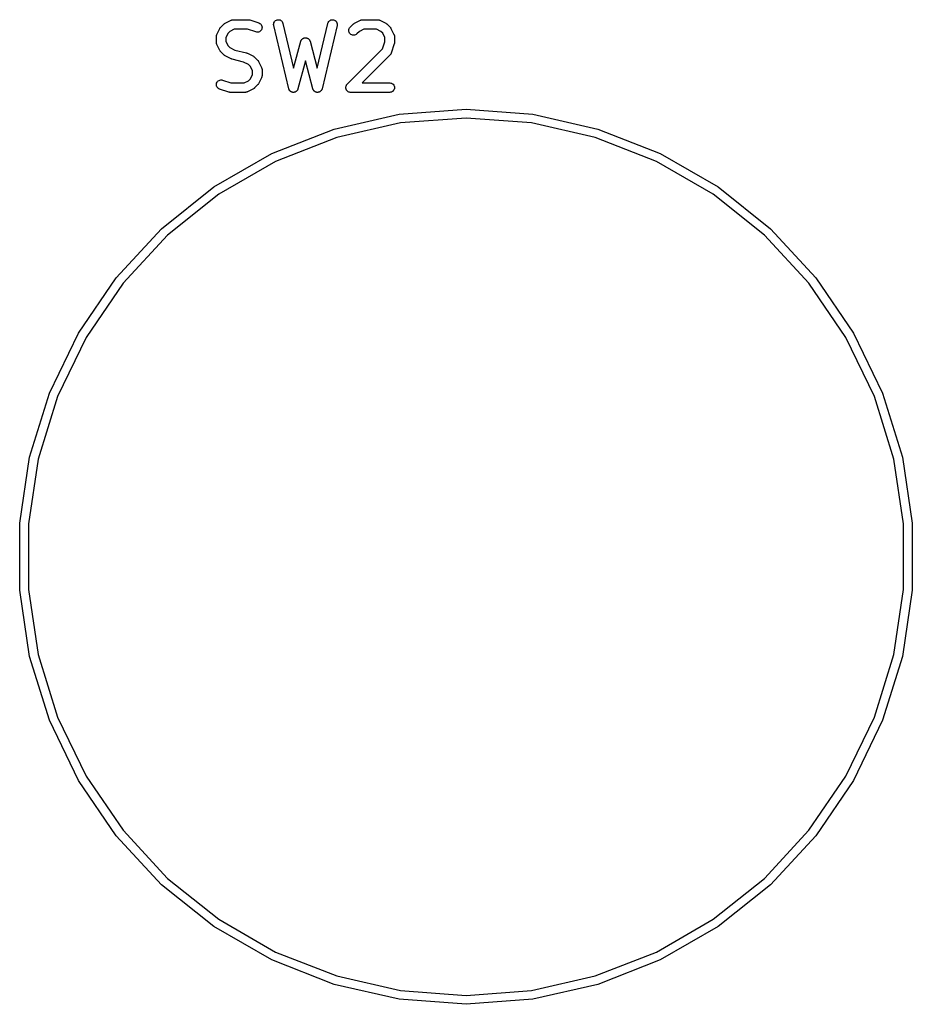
# Model space of a CAD drawing. Extents: x 0.77 to 5.15, y -1.76 to -0.61.
# Tile 2 of 20: x 1.37 to 1.93, y -1.53 to -0.92. Entities that reach past the tile are written whole.
import ezdxf

# ---------------------------------------------------------------- set-up
doc = ezdxf.new("R2010")
doc.units = 0
doc.header["$MEASUREMENT"] = 0
doc.layers.add('BLACK', color=7, linetype='CONTINUOUS')

msp = doc.modelspace()

# ---------------------------------------------------------------- linework, layer by layer
at = {"layer": 'BLACK', "linetype": 'CONTINUOUS'}
for p, q in [((1.49729, -0.920102), (1.49917, -0.918227)), ((1.49917, -0.918227), (1.4992, -0.918198)), ((1.4992, -0.918198), (1.49933, -0.918095)), ((1.49933, -0.918095), (1.49945, -0.917981)), ((1.49945, -0.917981), (1.49955, -0.917915)), ((1.49955, -0.917915), (1.49965, -0.917839)), ((1.49965, -0.917839), (1.49979, -0.917762)), ((1.49979, -0.917762), (1.49994, -0.917674)), ((1.49994, -0.917674), (1.50369, -0.915799)), ((1.50369, -0.915799), (1.50372, -0.915781)), ((1.50372, -0.915781), (1.5038, -0.915751)), ((1.5038, -0.915751), (1.50388, -0.91571)), ((1.50388, -0.91571), (1.50407, -0.915652)), ((1.50407, -0.915652), (1.50426, -0.915582)), ((1.50426, -0.915582), (1.50435, -0.915569)), ((1.50435, -0.915569), (1.50443, -0.915544)), ((1.50443, -0.915544), (1.50463, -0.915524)), ((1.50463, -0.915524), (1.50483, -0.915492)), ((1.50483, -0.915492), (1.50492, -0.915496)), ((1.50492, -0.915496), (1.50501, -0.915487)), ((1.50501, -0.915487), (1.51438, -0.915487)), ((1.51438, -0.915487), (1.51442, -0.915488)), ((1.51442, -0.915488), (1.51459, -0.915506)), ((1.51459, -0.915506), (1.51475, -0.915511)), ((1.51475, -0.915511), (1.51487, -0.915538)), ((1.51487, -0.915538), (1.51499, -0.915552)), ((1.51499, -0.915552), (1.51515, -0.915602)), ((1.51515, -0.915602), (1.51531, -0.915639)), ((1.51531, -0.915639), (1.52094, -0.917514)), ((1.52094, -0.917514), (1.52098, -0.917527)), ((1.52098, -0.917527), (1.5215, -0.917769)), ((1.5215, -0.917769), (1.52197, -0.918108)), ((1.52197, -0.918108), (1.52236, -0.918531)), ((1.52236, -0.918531), (1.52266, -0.919022)), ((1.52266, -0.919022), (1.52286, -0.919562)), ((1.52286, -0.919562), (1.52295, -0.920131)), ((1.53018, -0.918512), (1.53022, -0.917937)), ((1.53025, -0.919084), (1.53018, -0.918512)), ((1.53022, -0.917937), (1.53037, -0.917382)), ((1.53025, -0.919124), (1.53025, -0.919084)), ((1.53963, -0.958494), (1.53025, -0.919124)), ((1.53037, -0.917382), (1.53063, -0.916866)), ((1.53063, -0.916866), (1.53098, -0.916411)), ((1.53098, -0.916411), (1.53142, -0.916033)), ((1.53142, -0.916033), (1.53192, -0.915747)), ((1.53192, -0.915747), (1.53246, -0.915563)), ((1.53246, -0.915563), (1.53303, -0.915489)), ((1.53303, -0.915489), (1.53361, -0.915527)), ((1.53361, -0.915527), (1.53417, -0.915676)), ((1.53417, -0.915676), (1.53468, -0.915931)), ((1.53468, -0.915931), (1.53514, -0.916281)), ((1.53514, -0.916281), (1.53552, -0.916713)), ((1.53552, -0.916713), (1.53581, -0.917211)), ((1.53581, -0.917211), (1.536, -0.917756)), ((1.536, -0.917756), (1.54266, -0.945743)), ((1.55734, -0.945743), (1.564, -0.917756)), ((1.56975, -0.919124), (1.56037, -0.958494)), ((1.564, -0.917756), (1.56401, -0.917716)), ((1.56401, -0.917716), (1.56421, -0.917174)), ((1.56421, -0.917174), (1.5645, -0.91668)), ((1.5645, -0.91668), (1.56489, -0.916253)), ((1.56489, -0.916253), (1.56535, -0.915909)), ((1.56535, -0.915909), (1.56587, -0.915662)), ((1.56587, -0.915662), (1.56643, -0.915521)), ((1.56643, -0.915521), (1.56701, -0.91549)), ((1.56701, -0.91549), (1.56758, -0.915573)), ((1.56758, -0.915573), (1.56812, -0.915764)), ((1.56812, -0.915764), (1.56862, -0.916057)), ((1.56862, -0.916057), (1.56905, -0.916441)), ((1.56905, -0.916441), (1.56939, -0.916901)), ((1.56939, -0.916901), (1.56964, -0.91742)), ((1.56964, -0.91742), (1.56979, -0.917978)), ((1.56982, -0.918553), (1.56975, -0.919124)), ((1.56979, -0.917978), (1.56982, -0.918553)), ((1.57791, -0.920102), (1.57978, -0.918227)), ((1.57978, -0.918227), (1.57981, -0.918198)), ((1.57981, -0.918198), (1.57994, -0.918095)), ((1.57994, -0.918095), (1.58006, -0.917981)), ((1.58006, -0.917981), (1.58017, -0.917915)), ((1.58017, -0.917915), (1.58026, -0.917839)), ((1.58026, -0.917839), (1.58041, -0.917762)), ((1.58041, -0.917762), (1.58055, -0.917674)), ((1.58055, -0.917674), (1.5843, -0.915799)), ((1.5843, -0.915799), (1.58434, -0.915781)), ((1.58434, -0.915781), (1.58442, -0.915751)), ((1.58442, -0.915751), (1.5845, -0.91571)), ((1.5845, -0.91571), (1.58469, -0.915652)), ((1.58469, -0.915652), (1.58488, -0.915582)), ((1.58488, -0.915582), (1.58496, -0.915569)), ((1.58496, -0.915569), (1.58505, -0.915544)), ((1.58505, -0.915544), (1.58525, -0.915524)), ((1.58525, -0.915524), (1.58545, -0.915492)), ((1.58545, -0.915492), (1.58553, -0.915496)), ((1.58553, -0.915496), (1.58562, -0.915487)), ((1.58562, -0.915487), (1.59499, -0.915487)), ((1.59499, -0.915487), (1.59504, -0.915488)), ((1.59504, -0.915488), (1.59512, -0.915497)), ((1.59512, -0.915497), (1.59521, -0.915495)), ((1.59521, -0.915495), (1.59541, -0.915529)), ((1.59541, -0.915529), (1.59561, -0.915552)), ((1.59561, -0.915552), (1.59569, -0.915578)), ((1.59569, -0.915578), (1.59578, -0.915593)), ((1.59578, -0.915593), (1.59597, -0.915665)), ((1.59597, -0.915665), (1.59616, -0.915726)), ((1.59616, -0.915726), (1.59623, -0.915768)), ((1.59623, -0.915768), (1.59631, -0.915799)), ((1.59631, -0.915799), (1.60006, -0.917674)), ((1.60006, -0.917674), (1.6001, -0.917693)), ((1.6001, -0.917693), (1.60024, -0.917783)), ((1.60024, -0.917783), (1.60039, -0.917861)), ((1.60039, -0.917861), (1.60048, -0.917939)), ((1.60048, -0.917939), (1.60058, -0.918006)), ((1.60058, -0.918006), (1.6007, -0.918122)), ((1.6007, -0.918122), (1.60083, -0.918227)), ((1.60083, -0.918227), (1.60271, -0.920102)), ((1.49455, -0.925898), (1.49456, -0.925812)), ((1.49455, -0.925939), (1.49455, -0.925898)), ((1.49455, -0.929689), (1.49455, -0.925939)), ((1.49456, -0.925725), (1.4946, -0.925526)), ((1.49456, -0.925812), (1.49456, -0.925725)), ((1.4946, -0.925526), (1.49462, -0.925325)), ((1.49462, -0.925325), (1.49464, -0.925243)), ((1.49464, -0.925243), (1.49466, -0.925157)), ((1.49466, -0.925157), (1.49473, -0.924968)), ((1.49473, -0.924968), (1.49479, -0.924776)), ((1.49479, -0.924776), (1.49483, -0.9247)), ((1.49483, -0.9247), (1.49487, -0.924619)), ((1.49487, -0.924619), (1.49674, -0.920869)), ((1.49674, -0.920869), (1.49676, -0.920832)), ((1.49676, -0.920832), (1.49685, -0.920693)), ((1.49685, -0.920693), (1.49693, -0.920547)), ((1.49693, -0.920547), (1.49701, -0.920452)), ((1.49701, -0.920452), (1.49707, -0.920349)), ((1.49707, -0.920349), (1.49719, -0.92023)), ((1.49719, -0.92023), (1.49729, -0.920102)), ((1.50181, -0.923939), (1.50046, -0.926636)), ((1.50301, -0.922742), (1.50181, -0.923939)), ((1.5057, -0.921393), (1.50301, -0.922742)), ((1.5139, -0.921393), (1.5057, -0.921393)), ((1.51907, -0.923116), (1.5139, -0.921393)), ((1.51963, -0.923244), (1.51907, -0.923116)), ((1.52021, -0.923261), (1.51963, -0.923244)), ((1.52078, -0.923165), (1.52021, -0.923261)), ((1.52132, -0.922961), (1.52078, -0.923165)), ((1.5218, -0.922656), (1.52132, -0.922961)), ((1.52222, -0.922261), (1.5218, -0.922656)), ((1.52256, -0.921793), (1.52222, -0.922261)), ((1.5228, -0.921268), (1.52256, -0.921793)), ((1.52293, -0.920707), (1.5228, -0.921268)), ((1.52295, -0.920131), (1.52293, -0.920707)), ((1.57704, -0.922179), (1.5771, -0.921606)), ((1.5771, -0.922753), (1.57704, -0.922179)), ((1.5771, -0.921606), (1.57727, -0.921055)), ((1.57726, -0.923305), (1.5771, -0.922753)), ((1.57753, -0.923815), (1.57726, -0.923305)), ((1.57727, -0.921055), (1.57754, -0.920547)), ((1.57789, -0.924263), (1.57753, -0.923815)), ((1.57754, -0.920547), (1.57791, -0.920102)), ((1.57834, -0.924632), (1.57789, -0.924263)), ((1.57884, -0.924908), (1.57834, -0.924632)), ((1.57939, -0.92508), (1.57884, -0.924908)), ((1.57997, -0.925142), (1.57939, -0.92508)), ((1.58054, -0.925092), (1.57997, -0.925142)), ((1.58109, -0.924931), (1.58054, -0.925092)), ((1.5816, -0.924666), (1.58109, -0.924931)), ((1.58205, -0.924307), (1.5816, -0.924666)), ((1.58208, -0.924278), (1.58205, -0.924307)), ((1.58362, -0.922742), (1.58208, -0.924278)), ((1.58632, -0.921393), (1.58362, -0.922742)), ((1.5943, -0.921393), (1.58632, -0.921393)), ((1.59699, -0.922742), (1.5943, -0.921393)), ((1.59819, -0.923939), (1.59699, -0.922742)), ((1.59954, -0.926636), (1.59819, -0.923939)), ((1.60271, -0.920102), (1.60274, -0.920131)), ((1.60274, -0.920131), (1.60284, -0.920261)), ((1.60284, -0.920261), (1.60295, -0.920381)), ((1.60295, -0.920381), (1.60302, -0.920486)), ((1.60302, -0.920486), (1.6031, -0.920582)), ((1.6031, -0.920582), (1.60317, -0.920729)), ((1.60317, -0.920729), (1.60326, -0.920869)), ((1.60326, -0.920869), (1.60513, -0.924619)), ((1.60513, -0.924619), (1.60515, -0.924656)), ((1.60515, -0.924656), (1.60518, -0.924737)), ((1.60518, -0.924737), (1.60522, -0.924814)), ((1.60522, -0.924814), (1.60528, -0.925007)), ((1.60528, -0.925007), (1.60535, -0.925197)), ((1.60535, -0.925197), (1.60536, -0.925282)), ((1.60536, -0.925282), (1.60539, -0.925366)), ((1.60539, -0.925366), (1.60541, -0.925567)), ((1.60541, -0.925567), (1.60544, -0.925766)), ((1.60544, -0.925766), (1.60544, -0.925853)), ((1.60544, -0.925853), (1.60545, -0.925939)), ((1.60545, -0.925939), (1.60545, -0.929689)), ((1.49456, -0.929775), (1.49455, -0.929689)), ((1.49456, -0.929862), (1.49456, -0.929775)), ((1.49459, -0.930061), (1.49456, -0.929862)), ((1.49461, -0.930262), (1.49459, -0.930061)), ((1.49464, -0.930346), (1.49461, -0.930262)), ((1.49465, -0.930431), (1.49464, -0.930346)), ((1.49472, -0.93062), (1.49465, -0.930431)), ((1.49478, -0.930814), (1.49472, -0.93062)), ((1.49482, -0.930891), (1.49478, -0.930814)), ((1.49485, -0.930972), (1.49482, -0.930891)), ((1.49487, -0.931009), (1.49485, -0.930972)), ((1.49674, -0.934759), (1.49487, -0.931009)), ((1.50046, -0.926636), (1.50046, -0.928992)), ((1.50046, -0.928992), (1.50181, -0.931689)), ((1.50181, -0.931689), (1.50301, -0.932886)), ((1.54266, -0.945743), (1.54715, -0.928928)), ((1.54715, -0.928928), (1.54716, -0.928888)), ((1.54716, -0.928888), (1.54719, -0.928798)), ((1.54719, -0.928798), (1.54722, -0.928705)), ((1.54722, -0.928705), (1.5473, -0.92853)), ((1.5473, -0.92853), (1.54737, -0.928351)), ((1.54737, -0.928351), (1.54742, -0.92827)), ((1.54742, -0.92827), (1.54746, -0.928183)), ((1.54746, -0.928183), (1.54757, -0.928027)), ((1.54757, -0.928027), (1.54768, -0.927866)), ((1.54768, -0.927866), (1.54774, -0.927796)), ((1.54774, -0.927796), (1.5478, -0.927718)), ((1.5478, -0.927718), (1.54794, -0.927588)), ((1.54794, -0.927588), (1.54808, -0.927449)), ((1.54808, -0.927449), (1.54815, -0.927394)), ((1.54815, -0.927394), (1.54823, -0.927328)), ((1.54823, -0.927328), (1.54839, -0.927229)), ((1.54839, -0.927229), (1.54855, -0.927118)), ((1.54855, -0.927118), (1.54864, -0.927079)), ((1.54864, -0.927079), (1.54872, -0.927029)), ((1.54872, -0.927029), (1.5489, -0.926963)), ((1.5489, -0.926963), (1.54907, -0.926885)), ((1.54907, -0.926885), (1.54917, -0.926864)), ((1.54917, -0.926864), (1.54926, -0.92683)), ((1.54926, -0.92683), (1.54945, -0.926801)), ((1.54945, -0.926801), (1.54964, -0.926758)), ((1.54964, -0.926758), (1.54973, -0.926756)), ((1.54973, -0.926756), (1.54983, -0.926741)), ((1.54983, -0.926741), (1.55002, -0.926749)), ((1.55002, -0.926749), (1.55021, -0.926744)), ((1.55021, -0.926744), (1.55031, -0.92676)), ((1.55031, -0.92676), (1.5504, -0.926764)), ((1.5504, -0.926764), (1.55059, -0.926809)), ((1.55059, -0.926809), (1.55078, -0.926841)), ((1.55078, -0.926841), (1.55087, -0.926876)), ((1.55087, -0.926876), (1.55096, -0.926898)), ((1.55096, -0.926898), (1.55114, -0.926978)), ((1.55114, -0.926978), (1.55132, -0.927047)), ((1.55132, -0.927047), (1.5514, -0.927098)), ((1.5514, -0.927098), (1.55149, -0.927139)), ((1.55149, -0.927139), (1.55164, -0.927251)), ((1.55164, -0.927251), (1.55181, -0.927353)), ((1.55181, -0.927353), (1.55188, -0.92742)), ((1.55188, -0.92742), (1.55196, -0.927476)), ((1.55196, -0.927476), (1.55209, -0.927617)), ((1.55209, -0.927617), (1.55223, -0.927749)), ((1.55223, -0.927749), (1.55228, -0.927827)), ((1.55228, -0.927827), (1.55235, -0.927898)), ((1.55235, -0.927898), (1.55245, -0.928062)), ((1.55245, -0.928062), (1.55256, -0.928218)), ((1.55256, -0.928218), (1.5526, -0.928306)), ((1.5526, -0.928306), (1.55265, -0.928388)), ((1.55265, -0.928388), (1.55272, -0.928568)), ((1.55272, -0.928568), (1.5528, -0.928744)), ((1.5528, -0.928744), (1.55282, -0.928837)), ((1.55282, -0.928837), (1.55285, -0.928928)), ((1.55285, -0.928928), (1.55734, -0.945743)), ((1.59804, -0.933718), (1.59954, -0.92921)), ((1.59954, -0.92921), (1.59954, -0.926636)), ((1.60529, -0.930623), (1.60342, -0.936247)), ((1.60533, -0.930461), (1.60529, -0.930623)), ((1.60538, -0.930303), (1.60533, -0.930461)), ((1.6054, -0.930181), (1.60538, -0.930303)), ((1.60542, -0.930061), (1.6054, -0.930181)), ((1.60543, -0.929895), (1.60542, -0.930061)), ((1.60545, -0.92973), (1.60543, -0.929895)), ((1.60545, -0.929689), (1.60545, -0.92973)), ((1.49683, -0.934899), (1.49674, -0.934759)), ((1.4969, -0.935046), (1.49683, -0.934899)), ((1.49698, -0.935142), (1.4969, -0.935046)), ((1.49705, -0.935247), (1.49698, -0.935142)), ((1.49716, -0.935367), (1.49705, -0.935247)), ((1.49726, -0.935497), (1.49716, -0.935367)), ((1.49729, -0.935526), (1.49726, -0.935497)), ((1.49917, -0.937401), (1.49729, -0.935526)), ((1.4993, -0.937506), (1.49917, -0.937401)), ((1.49942, -0.937622), (1.4993, -0.937506)), ((1.49952, -0.937689), (1.49942, -0.937622)), ((1.49961, -0.937767), (1.49952, -0.937689)), ((1.49976, -0.937845), (1.49961, -0.937767)), ((1.4999, -0.937935), (1.49976, -0.937845)), ((1.49994, -0.937954), (1.4999, -0.937935)), ((1.50369, -0.939829), (1.49994, -0.937954)), ((1.50301, -0.932886), (1.50604, -0.934402)), ((1.50604, -0.934402), (1.51322, -0.936198)), ((1.51322, -0.936198), (1.51326, -0.936208)), ((1.51326, -0.936208), (1.51327, -0.936213)), ((1.51327, -0.936213), (1.51329, -0.936215)), ((1.51329, -0.936215), (1.51354, -0.936314)), ((1.51354, -0.936314), (1.5138, -0.936409)), ((1.5138, -0.936409), (1.51381, -0.936417)), ((1.51381, -0.936417), (1.51383, -0.936422)), ((1.51383, -0.936422), (1.51757, -0.938296)), ((1.57603, -0.955722), (1.59804, -0.933718)), ((1.60271, -0.937401), (1.58525, -0.954857)), ((1.60276, -0.937334), (1.60271, -0.937401)), ((1.60283, -0.937275), (1.60276, -0.937334)), ((1.60294, -0.937112), (1.60283, -0.937275)), ((1.60307, -0.936956), (1.60294, -0.937112)), ((1.60311, -0.936879), (1.60307, -0.936956)), ((1.60316, -0.936809), (1.60311, -0.936879)), ((1.60325, -0.936626), (1.60316, -0.936809)), ((1.60334, -0.936448), (1.60325, -0.936626)), ((1.60337, -0.936365), (1.60334, -0.936448)), ((1.60341, -0.936286), (1.60337, -0.936365)), ((1.60342, -0.936247), (1.60341, -0.936286)), ((1.5037, -0.939834), (1.50369, -0.939829)), ((1.50371, -0.939841), (1.5037, -0.939834)), ((1.50397, -0.939936), (1.50371, -0.939841)), ((1.50422, -0.940035), (1.50397, -0.939936)), ((1.50424, -0.940037), (1.50422, -0.940035)), ((1.50425, -0.940042), (1.50424, -0.940037)), ((1.50429, -0.940052), (1.50425, -0.940042)), ((1.51147, -0.941849), (1.50429, -0.940052)), ((1.51451, -0.943364), (1.51147, -0.941849)), ((1.5157, -0.944561), (1.51451, -0.943364)), ((1.51757, -0.938296), (1.51761, -0.938315)), ((1.51761, -0.938315), (1.51775, -0.938405)), ((1.51775, -0.938405), (1.5179, -0.938484)), ((1.5179, -0.938484), (1.51799, -0.938562)), ((1.51799, -0.938562), (1.51809, -0.938629)), ((1.51809, -0.938629), (1.51821, -0.938744)), ((1.51821, -0.938744), (1.51834, -0.938849)), ((1.51834, -0.938849), (1.52022, -0.940724)), ((1.52022, -0.940724), (1.52025, -0.940754)), ((1.52025, -0.940754), (1.52035, -0.940883)), ((1.52035, -0.940883), (1.52046, -0.941004)), ((1.52046, -0.941004), (1.52053, -0.941108)), ((1.52053, -0.941108), (1.52061, -0.941204)), ((1.52061, -0.941204), (1.52068, -0.941351)), ((1.52068, -0.941351), (1.52077, -0.941492)), ((1.52077, -0.941492), (1.52264, -0.945241)), ((1.55, -0.941149), (1.54535, -0.958571)), ((1.55465, -0.958571), (1.55, -0.941149)), ((1.51705, -0.947259), (1.5157, -0.944561)), ((1.5157, -0.952312), (1.51705, -0.949614)), ((1.51705, -0.949614), (1.51705, -0.947259)), ((1.52264, -0.945241), (1.52266, -0.945278)), ((1.52266, -0.945278), (1.52269, -0.94536)), ((1.52269, -0.94536), (1.52273, -0.945436)), ((1.52273, -0.945436), (1.52279, -0.94563)), ((1.52279, -0.94563), (1.52286, -0.945819)), ((1.52286, -0.945819), (1.52288, -0.945905)), ((1.52288, -0.945905), (1.5229, -0.945988)), ((1.5229, -0.945988), (1.52292, -0.946189)), ((1.52295, -0.950526), (1.52291, -0.950725)), ((1.52292, -0.946189), (1.52295, -0.946388)), ((1.52295, -0.946388), (1.52295, -0.946475)), ((1.52295, -0.946475), (1.52296, -0.946562)), ((1.52296, -0.950352), (1.52295, -0.950439)), ((1.52295, -0.950439), (1.52295, -0.950526)), ((1.52296, -0.946562), (1.52296, -0.950311)), ((1.52296, -0.950311), (1.52296, -0.950352)), ((1.49456, -0.956119), (1.49458, -0.955543)), ((1.49465, -0.956688), (1.49456, -0.956119)), ((1.49458, -0.955543), (1.49471, -0.954982)), ((1.49471, -0.954982), (1.49495, -0.954458)), ((1.49495, -0.954458), (1.49529, -0.953989)), ((1.49529, -0.953989), (1.49571, -0.953595)), ((1.49571, -0.953595), (1.4962, -0.95329)), ((1.4962, -0.95329), (1.49673, -0.953086)), ((1.49673, -0.953086), (1.4973, -0.95299)), ((1.4973, -0.95299), (1.49788, -0.953006)), ((1.49788, -0.953006), (1.49844, -0.953134)), ((1.49844, -0.953134), (1.50361, -0.954857)), ((1.50361, -0.954857), (1.51181, -0.954857)), ((1.51181, -0.954857), (1.51451, -0.953509)), ((1.51451, -0.953509), (1.5157, -0.952312)), ((1.52022, -0.956149), (1.51834, -0.958023)), ((1.52032, -0.95602), (1.52022, -0.956149)), ((1.52044, -0.955901), (1.52032, -0.95602)), ((1.5205, -0.955798), (1.52044, -0.955901)), ((1.52058, -0.955703), (1.5205, -0.955798)), ((1.52066, -0.955557), (1.52058, -0.955703)), ((1.52075, -0.955418), (1.52066, -0.955557)), ((1.52077, -0.955381), (1.52075, -0.955418)), ((1.52264, -0.951632), (1.52077, -0.955381)), ((1.52268, -0.951551), (1.52264, -0.951632)), ((1.52272, -0.951474), (1.52268, -0.951551)), ((1.52278, -0.951282), (1.52272, -0.951474)), ((1.52285, -0.951094), (1.52278, -0.951282)), ((1.52287, -0.951008), (1.52285, -0.951094)), ((1.52289, -0.950925), (1.52287, -0.951008)), ((1.52291, -0.950725), (1.52289, -0.950925)), ((1.5754, -0.956666), (1.57553, -0.956416)), ((1.5754, -0.956671), (1.5754, -0.956666)), ((1.5754, -0.956676), (1.5754, -0.956671)), ((1.57553, -0.956416), (1.57567, -0.956168)), ((1.57567, -0.956159), (1.57586, -0.955939)), ((1.57567, -0.956164), (1.57567, -0.956159)), ((1.57567, -0.956168), (1.57567, -0.956164)), ((1.57586, -0.955939), (1.57603, -0.955722)), ((1.58525, -0.954857), (1.60249, -0.954857)), ((1.60249, -0.954857), (1.60253, -0.954858)), ((1.60253, -0.954858), (1.60311, -0.954922)), ((1.60311, -0.954922), (1.60366, -0.955096)), ((1.60366, -0.955096), (1.60416, -0.955374)), ((1.60416, -0.955374), (1.6046, -0.955744)), ((1.6046, -0.955744), (1.60496, -0.956193)), ((1.60496, -0.956193), (1.60523, -0.956704)), ((1.49485, -0.957228), (1.49465, -0.956688)), ((1.49515, -0.957719), (1.49485, -0.957228)), ((1.49554, -0.958142), (1.49515, -0.957719)), ((1.49601, -0.958481), (1.49554, -0.958142)), ((1.49653, -0.958723), (1.49601, -0.958481)), ((1.49657, -0.958737), (1.49653, -0.958723)), ((1.5022, -0.960611), (1.49657, -0.958737)), ((1.50236, -0.960648), (1.5022, -0.960611)), ((1.50252, -0.960698), (1.50236, -0.960648)), ((1.50264, -0.960712), (1.50252, -0.960698)), ((1.50276, -0.960739), (1.50264, -0.960712)), ((1.50292, -0.960744), (1.50276, -0.960739)), ((1.50309, -0.960763), (1.50292, -0.960744)), ((1.50313, -0.960763), (1.50309, -0.960763)), ((1.5125, -0.960763), (1.50313, -0.960763)), ((1.51259, -0.960755), (1.5125, -0.960763)), ((1.51268, -0.960758), (1.51259, -0.960755)), ((1.51288, -0.960726), (1.51268, -0.960758)), ((1.51308, -0.960707), (1.51288, -0.960726)), ((1.51316, -0.960682), (1.51308, -0.960707)), ((1.51325, -0.960668), (1.51316, -0.960682)), ((1.51344, -0.960599), (1.51325, -0.960668)), ((1.51363, -0.96054), (1.51344, -0.960599)), ((1.51371, -0.960499), (1.51363, -0.96054)), ((1.51379, -0.960469), (1.51371, -0.960499)), ((1.51383, -0.960451), (1.51379, -0.960469)), ((1.51757, -0.958576), (1.51383, -0.960451)), ((1.51772, -0.958488), (1.51757, -0.958576)), ((1.51786, -0.958412), (1.51772, -0.958488)), ((1.51796, -0.958335), (1.51786, -0.958412)), ((1.51806, -0.95827), (1.51796, -0.958335)), ((1.51818, -0.958156), (1.51806, -0.95827)), ((1.51831, -0.958052), (1.51818, -0.958156)), ((1.51834, -0.958023), (1.51831, -0.958052)), ((1.53967, -0.958623), (1.53963, -0.958494)), ((1.5397, -0.958755), (1.53967, -0.958623)), ((1.53977, -0.958895), (1.5397, -0.958755)), ((1.53982, -0.959039), (1.53977, -0.958895)), ((1.53988, -0.959157), (1.53982, -0.959039)), ((1.53994, -0.959281), (1.53988, -0.959157)), ((1.54003, -0.959405), (1.53994, -0.959281)), ((1.54011, -0.959537), (1.54003, -0.959405)), ((1.5402, -0.959639), (1.54011, -0.959537)), ((1.54027, -0.95975), (1.5402, -0.959639)), ((1.54039, -0.959855), (1.54027, -0.95975)), ((1.54049, -0.959969), (1.54039, -0.959855)), ((1.54059, -0.960052), (1.54049, -0.959969)), ((1.54069, -0.960146), (1.54059, -0.960052)), ((1.54082, -0.960227), (1.54069, -0.960146)), ((1.54094, -0.96032), (1.54082, -0.960227)), ((1.54107, -0.96038), (1.54094, -0.96032)), ((1.54118, -0.960452), (1.54107, -0.96038)), ((1.54132, -0.960507), (1.54118, -0.960452)), ((1.54146, -0.960574), (1.54132, -0.960507)), ((1.54159, -0.960609), (1.54146, -0.960574)), ((1.54172, -0.960658), (1.54159, -0.960609)), ((1.54187, -0.960684), (1.54172, -0.960658)), ((1.54202, -0.960723), (1.54187, -0.960684)), ((1.54215, -0.960732), (1.54202, -0.960723)), ((1.54229, -0.960755), (1.54215, -0.960732)), ((1.54244, -0.960751), (1.54229, -0.960755)), ((1.54259, -0.960762), (1.54244, -0.960751)), ((1.54273, -0.960744), (1.54259, -0.960762)), ((1.54286, -0.960741), (1.54273, -0.960744)), ((1.54301, -0.960707), (1.54286, -0.960741)), ((1.54316, -0.960687), (1.54301, -0.960707)), ((1.54329, -0.960644), (1.54316, -0.960687)), ((1.54343, -0.960614), (1.54329, -0.960644)), ((1.54357, -0.960552), (1.54343, -0.960614)), ((1.54371, -0.960504), (1.54357, -0.960552)), ((1.54383, -0.960436), (1.54371, -0.960504)), ((1.54395, -0.960381), (1.54383, -0.960436)), ((1.54408, -0.960293), (1.54395, -0.960381)), ((1.54421, -0.960217), (1.54408, -0.960293)), ((1.54431, -0.960128), (1.54421, -0.960217)), ((1.54443, -0.96005), (1.54431, -0.960128)), ((1.54453, -0.959939), (1.54443, -0.96005)), ((1.54465, -0.959839), (1.54453, -0.959939)), ((1.54473, -0.959732), (1.54465, -0.959839)), ((1.54482, -0.959633), (1.54473, -0.959732)), ((1.54491, -0.959505), (1.54482, -0.959633)), ((1.545, -0.959384), (1.54491, -0.959505)), ((1.54506, -0.959262), (1.545, -0.959384)), ((1.54513, -0.959148), (1.54506, -0.959262)), ((1.54519, -0.959006), (1.54513, -0.959148)), ((1.54526, -0.958869), (1.54519, -0.959006)), ((1.54529, -0.958737), (1.54526, -0.958869)), ((1.54534, -0.958611), (1.54529, -0.958737)), ((1.54535, -0.958571), (1.54534, -0.958611)), ((1.55469, -0.958699), (1.55465, -0.958571)), ((1.55473, -0.95883), (1.55469, -0.958699)), ((1.55479, -0.958967), (1.55473, -0.95883)), ((1.55485, -0.959111), (1.55479, -0.958967)), ((1.55492, -0.959227), (1.55485, -0.959111)), ((1.55498, -0.959349), (1.55492, -0.959227)), ((1.55507, -0.959471), (1.55498, -0.959349)), ((1.55515, -0.959601), (1.55507, -0.959471)), ((1.55524, -0.959701), (1.55515, -0.959601)), ((1.55533, -0.959809), (1.55524, -0.959701)), ((1.55544, -0.959911), (1.55533, -0.959809)), ((1.55554, -0.960023), (1.55544, -0.959911)), ((1.55565, -0.960103), (1.55554, -0.960023)), ((1.55576, -0.960193), (1.55565, -0.960103)), ((1.55589, -0.960271), (1.55576, -0.960193)), ((1.55601, -0.96036), (1.55589, -0.960271)), ((1.55613, -0.960417), (1.55601, -0.96036)), ((1.55625, -0.960486), (1.55613, -0.960417)), ((1.5564, -0.960537), (1.55625, -0.960486)), ((1.55653, -0.960601), (1.5564, -0.960537)), ((1.55667, -0.960633), (1.55653, -0.960601)), ((1.5568, -0.960678), (1.55667, -0.960633)), ((1.55695, -0.9607), (1.5568, -0.960678)), ((1.55709, -0.960735), (1.55695, -0.9607)), ((1.55723, -0.960741), (1.55709, -0.960735)), ((1.55737, -0.96076), (1.55723, -0.960741)), ((1.55752, -0.960752), (1.55737, -0.96076)), ((1.55767, -0.960758), (1.55752, -0.960752)), ((1.55781, -0.960737), (1.55767, -0.960758)), ((1.55794, -0.96073), (1.55781, -0.960737)), ((1.55809, -0.960692), (1.55794, -0.96073)), ((1.55824, -0.960669), (1.55809, -0.960692)), ((1.55837, -0.960622), (1.55824, -0.960669)), ((1.5585, -0.960588), (1.55837, -0.960622)), ((1.55864, -0.960523), (1.5585, -0.960588)), ((1.55878, -0.96047), (1.55864, -0.960523)), ((1.5589, -0.960399), (1.55878, -0.96047)), ((1.55902, -0.960341), (1.5589, -0.960399)), ((1.55914, -0.96025), (1.55902, -0.960341)), ((1.55927, -0.960171), (1.55914, -0.96025)), ((1.55937, -0.960079), (1.55927, -0.960171)), ((1.55948, -0.959997), (1.55937, -0.960079)), ((1.55959, -0.959884), (1.55948, -0.959997)), ((1.5597, -0.959781), (1.55959, -0.959884)), ((1.55978, -0.959671), (1.5597, -0.959781)), ((1.55987, -0.95957), (1.55978, -0.959671)), ((1.55995, -0.95944), (1.55987, -0.95957)), ((1.56004, -0.959316), (1.55995, -0.95944)), ((1.5601, -0.959193), (1.56004, -0.959316)), ((1.56017, -0.959076), (1.5601, -0.959193)), ((1.56022, -0.958933), (1.56017, -0.959076)), ((1.56028, -0.958794), (1.56022, -0.958933)), ((1.56032, -0.958662), (1.56028, -0.958794)), ((1.56036, -0.958534), (1.56032, -0.958662)), ((1.56037, -0.958494), (1.56036, -0.958534)), ((1.57517, -0.95779), (1.5752, -0.957511)), ((1.57517, -0.957795), (1.57517, -0.95779)), ((1.57517, -0.9578), (1.57517, -0.957795)), ((1.5752, -0.958082), (1.57517, -0.9578)), ((1.5752, -0.957511), (1.57523, -0.957227)), ((1.57522, -0.958364), (1.5752, -0.958082)), ((1.57522, -0.958369), (1.57522, -0.958364)), ((1.57522, -0.958374), (1.57522, -0.958369)), ((1.5753, -0.958645), (1.57522, -0.958374)), ((1.57523, -0.957216), (1.57531, -0.956945)), ((1.57523, -0.957222), (1.57523, -0.957216)), ((1.57523, -0.957227), (1.57523, -0.957222)), ((1.57538, -0.958916), (1.5753, -0.958645)), ((1.57531, -0.956945), (1.5754, -0.956676)), ((1.57539, -0.958921), (1.57538, -0.958916)), ((1.57539, -0.958926), (1.57539, -0.958921)), ((1.57552, -0.959183), (1.57539, -0.958926)), ((1.57565, -0.959427), (1.57552, -0.959183)), ((1.57565, -0.959431), (1.57565, -0.959427)), ((1.57566, -0.959436), (1.57565, -0.959431)), ((1.57584, -0.959658), (1.57566, -0.959436)), ((1.57601, -0.959876), (1.57584, -0.959658)), ((1.57602, -0.95988), (1.57601, -0.959876)), ((1.57602, -0.959884), (1.57602, -0.95988)), ((1.57623, -0.960063), (1.57602, -0.959884)), ((1.57645, -0.960247), (1.57623, -0.960063)), ((1.57646, -0.960249), (1.57645, -0.960247)), ((1.57646, -0.960252), (1.57646, -0.960249)), ((1.57671, -0.960389), (1.57646, -0.960252)), ((1.57696, -0.960524), (1.57671, -0.960389)), ((1.57696, -0.960526), (1.57696, -0.960524)), ((1.57697, -0.960528), (1.57696, -0.960526)), ((1.57724, -0.960613), (1.57697, -0.960528)), ((1.57751, -0.960698), (1.57724, -0.960613)), ((1.57751, -0.960699), (1.57751, -0.960698)), ((1.57752, -0.960701), (1.57751, -0.960699)), ((1.5778, -0.960731), (1.57752, -0.960701)), ((1.57808, -0.960763), (1.5778, -0.960731)), ((1.57809, -0.960763), (1.57808, -0.960763)), ((1.57812, -0.960763), (1.57809, -0.960763)), ((1.57809, -0.960763), (1.57809, -0.960763)), ((1.57809, -0.960763), (1.57809, -0.960763)), ((1.60249, -0.960763), (1.57812, -0.960763)), ((1.60307, -0.960707), (1.60249, -0.960763)), ((1.60362, -0.96054), (1.60307, -0.960707)), ((1.60413, -0.96027), (1.60362, -0.96054)), ((1.60457, -0.959905), (1.60413, -0.96027)), ((1.60494, -0.959461), (1.60457, -0.959905)), ((1.60522, -0.958954), (1.60494, -0.959461)), ((1.60539, -0.958404), (1.60522, -0.958954)), ((1.60523, -0.956704), (1.60539, -0.957257)), ((1.60539, -0.957257), (1.60545, -0.957831)), ((1.60545, -0.957831), (1.60539, -0.958404)), ((1.56784, -0.983644), (1.60846, -0.974373)), ((1.60846, -0.974373), (1.65, -0.97126)), ((1.65, -0.97126), (1.69154, -0.974373)), ((1.69154, -0.974373), (1.73216, -0.983644)), ((1.60928, -0.979823), (1.56946, -0.98891)), ((1.65, -0.976772), (1.60928, -0.979823)), ((1.69072, -0.979823), (1.65, -0.976772)), ((1.73054, -0.98891), (1.69072, -0.979823)), ((1.52906, -0.998864), (1.56784, -0.983644)), ((1.73216, -0.983644), (1.77094, -0.998864)), ((1.56946, -0.98891), (1.53145, -1.00383)), ((1.76855, -1.00383), (1.73054, -0.98891)), ((1.49298, -1.01969), (1.52906, -0.998864)), ((1.77094, -0.998864), (1.80702, -1.01969)), ((1.53145, -1.00383), (1.49608, -1.02425)), ((1.80391, -1.02425), (1.76855, -1.00383)), ((1.46041, -1.04567), (1.49298, -1.01969)), ((1.80702, -1.01969), (1.83959, -1.04567)), ((1.49608, -1.02425), (1.46416, -1.04971)), ((1.83584, -1.04971), (1.80391, -1.02425)), ((1.43207, -1.07621), (1.46041, -1.04567)), ((1.83959, -1.04567), (1.86793, -1.07621)), ((1.46416, -1.04971), (1.43638, -1.07964)), ((1.86362, -1.07964), (1.83584, -1.04971)), ((1.4086, -1.11063), (1.43207, -1.07621)), ((1.86793, -1.07621), (1.8914, -1.11063)), ((1.43638, -1.07964), (1.41338, -1.11339)), ((1.88662, -1.11339), (1.86362, -1.07964)), ((1.39053, -1.14816), (1.4086, -1.11063)), ((1.41338, -1.11339), (1.39566, -1.15018)), ((1.90434, -1.15018), (1.88662, -1.11339)), ((1.8914, -1.11063), (1.90947, -1.14816)), ((1.37825, -1.18797), (1.39053, -1.14816)), ((1.39566, -1.15018), (1.38362, -1.1892)), ((1.91638, -1.1892), (1.90434, -1.15018)), ((1.90947, -1.14816), (1.92175, -1.18797)), ((1.37204, -1.22917), (1.37825, -1.18797)), ((1.38362, -1.1892), (1.37754, -1.22958)), ((1.92246, -1.22958), (1.91638, -1.1892)), ((1.92175, -1.18797), (1.92796, -1.22917)), ((1.37204, -1.27083), (1.37204, -1.22917)), ((1.37754, -1.22958), (1.37754, -1.27042)), ((1.92246, -1.27042), (1.92246, -1.22958)), ((1.92796, -1.22917), (1.92796, -1.27083)), ((1.37825, -1.31203), (1.37204, -1.27083)), ((1.37754, -1.27042), (1.38362, -1.3108)), ((1.91638, -1.3108), (1.92246, -1.27042)), ((1.92796, -1.27083), (1.92175, -1.31203)), ((1.39053, -1.35184), (1.37825, -1.31203)), ((1.38362, -1.3108), (1.39566, -1.34982)), ((1.90434, -1.34982), (1.91638, -1.3108)), ((1.92175, -1.31203), (1.90947, -1.35184)), ((1.4086, -1.38937), (1.39053, -1.35184)), ((1.39566, -1.34982), (1.41338, -1.38661)), ((1.88662, -1.38661), (1.90434, -1.34982)), ((1.90947, -1.35184), (1.8914, -1.38937)), ((1.43207, -1.42379), (1.4086, -1.38937)), ((1.41338, -1.38661), (1.43638, -1.42036)), ((1.86362, -1.42036), (1.88662, -1.38661)), ((1.8914, -1.38937), (1.86793, -1.42379)), ((1.43638, -1.42036), (1.46416, -1.45029)), ((1.83584, -1.45029), (1.86362, -1.42036)), ((1.46041, -1.45433), (1.43207, -1.42379)), ((1.86793, -1.42379), (1.83959, -1.45433)), ((1.46416, -1.45029), (1.49608, -1.47575)), ((1.80391, -1.47575), (1.83584, -1.45029)), ((1.49298, -1.48031), (1.46041, -1.45433)), ((1.83959, -1.45433), (1.80702, -1.48031)), ((1.49608, -1.47575), (1.53145, -1.49617)), ((1.76855, -1.49617), (1.80391, -1.47575)), ((1.52906, -1.50114), (1.49298, -1.48031)), ((1.80702, -1.48031), (1.77094, -1.50114)), ((1.53145, -1.49617), (1.56946, -1.51109)), ((1.73054, -1.51109), (1.76855, -1.49617)), ((1.56784, -1.51636), (1.52906, -1.50114)), ((1.77094, -1.50114), (1.73216, -1.51636)), ((1.56946, -1.51109), (1.60928, -1.52018)), ((1.69072, -1.52018), (1.73054, -1.51109)), ((1.60846, -1.52563), (1.56784, -1.51636)), ((1.60928, -1.52018), (1.65, -1.52323)), ((1.65, -1.52323), (1.69072, -1.52018)), ((1.73216, -1.51636), (1.69154, -1.52563)), ((1.65, -1.52874), (1.60846, -1.52563)), ((1.69154, -1.52563), (1.65, -1.52874))]:
    msp.add_line(p, q, dxfattribs=at)

doc.saveas('drawing.dxf')
